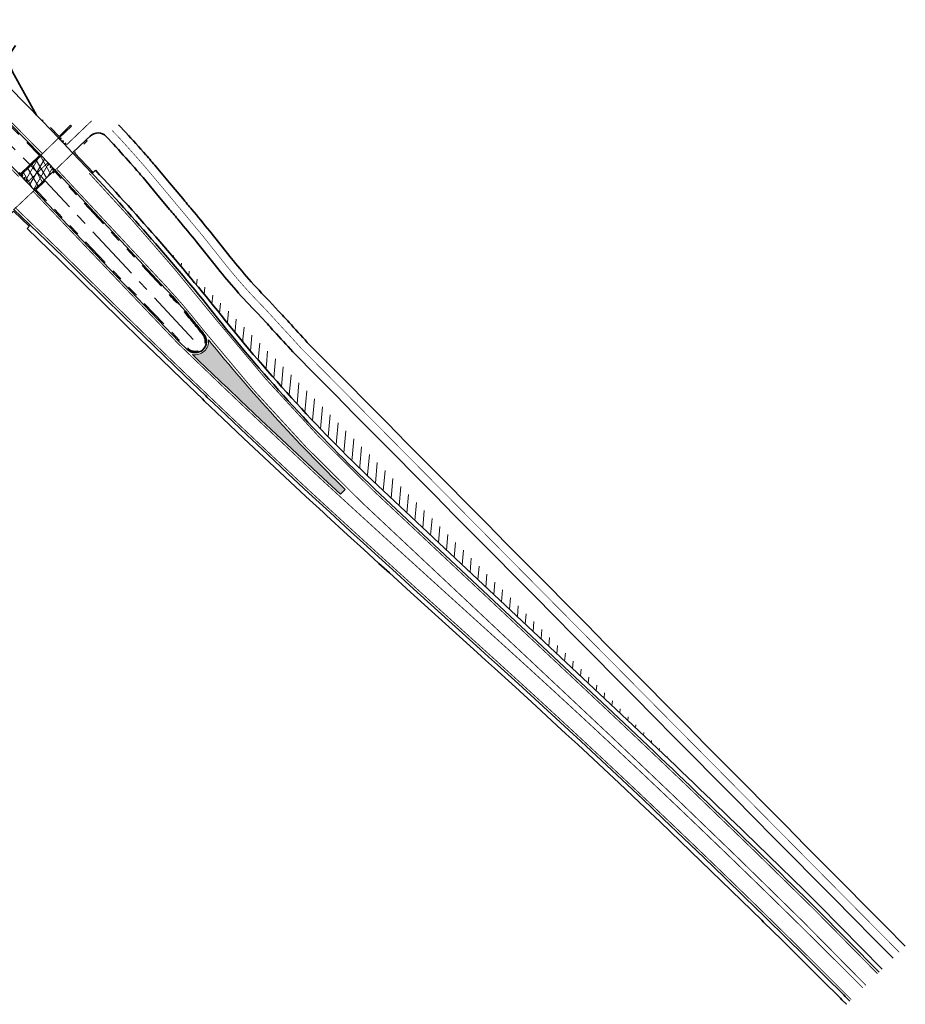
# Model space of a CAD drawing. Header units: metres. Extents: x 156019 to 158035, y 450584 to 451682.
# Tile 3 of 44: x 156203 to 156359, y 450874 to 451048. Entities that reach past the tile are written whole.
import ezdxf

# ---------------------------------------------------------------- set-up
doc = ezdxf.new("R2010")
doc.units = ezdxf.units.M
for name, pattern in [('AM-AS', [16, 10, -2, 2, -2]), ('VH-TROTTOIRBAND-SO', [15, 5, -2, 2, -2, 2, -2]), ('VW-13_STREEP', [4, 1, -3]), ('VW-30-270_STREEP', [3, 0.3, -2.7]), ('VW-30270_STREEP', [3, 0.3, -2.7]), ('VW-5050_STREEP', [1, 0.5, -0.5])]:
    doc.linetypes.add(name, pattern=pattern)
for name, color, linetype, lineweight in [('N-WE-AM-AS-G', 10, 'AM-AS', 18), ('N-WE-VH-KANTOPSLUITING_TROTTOIRBAND-G', 210, 'VH-TROTTOIRBAND-SO', 35), ('N-WE-VH-KANTVERHARDING_FIETSPAD-G', 40, 'Continuous', 35), ('N-WE-VH-KANTVERHARDING_HOOFDRIJBAAN-G', 210, 'Continuous', 35), ('N-WE-VH-KANTVERHARDING_INRIT-G', 210, 'Continuous', 35), ('N-WE-VH-VERHARDING_ASFALT-A-1000', 252, 'Continuous', 18), ('N-WE-VH-VERHARDING_ASFALT-A-500', 252, 'Continuous', 18), ('N-WE-VH-VERHARDING_ASFALT-G', 252, 'Continuous', 35), ('N-WE-VH-VERHARDING_GRASBETONSTEEN-G', 70, 'Continuous', 35), ('N-WE-VW-MARKERING_DWARS-S', 7, 'Continuous', 25), ('N-WE-VW-MARKERING_DWARS_OVERSTEEK_KANALISATIESTREEP50-G', 7, 'VW-5050_STREEP', 13), ('N-WE-VW-MARKERING_LANGS_STREEP_13_015-G', 7, 'VW-13_STREEP', 13), ('N-WE-VW-MARKERING_LANGS_STREEP_30270_010-G', 7, 'VW-30270_STREEP', 13), ('N-WE-VW-MARKERING_LANGS_STREEP_30270_015-G', 7, 'VW-30-270_STREEP', 13), ('N-WE-VW-MARKERING_LANGS_STREEP_DOORGETROKKEN_015-G', 7, 'Continuous', 13), ('N-WE-VW-MARKERING_PUNTSTUK-G', 7, 'Continuous', 35)]:
    doc.layers.add(name, color=color, linetype=linetype, lineweight=lineweight)
doc.layers.add('X-XX-AL-HULPLIJN-G', color=7, linetype='Continuous', lineweight=18, plot=False)

# ---------------------------------------------------------------- blocks, each defined once
blk = doc.blocks.new('N-SVW-MARKERING_DWARS_DRIEHOEK_30 30')
at = {"flags": 128}
blk.add_lwpolyline([(0.15, -0.15), (0.3, 0.15), (0, 0.15)], close=True, dxfattribs=at)
blk.add_solid([(0, 0.15), (0.3, 0.15), (0.15, -0.15), (0.3, 0.15)])

msp = doc.modelspace()

# ---------------------------------------------------------------- hatches: boundary and pattern name
at = {"layer": 'N-WE-VH-VERHARDING_ASFALT-A-1000'}
h = msp.add_hatch(dxfattribs=at)
h.set_pattern_fill('AVH-ASFALT', color=256, pattern_type=2)
h.set_pattern_definition([(60, (500, 0), (-0.8660254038, 0.5), []), (120, (500, 0), (-0.8660254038, -0.5), [])])
h.paths.add_polyline_path([(156206.963, 451024.015), (156209.35, 451021.454), (156205.719, 451017.972), (156203.304, 451020.504)])
at = {"layer": 'N-WE-VH-VERHARDING_ASFALT-A-500'}
h = msp.add_hatch(dxfattribs=at)
h.set_pattern_fill('AVH-ASFALT_B', color=256, angle=40, pattern_type=2)
h.set_pattern_definition([(85, (0, 0), (-1.494292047, 0.130733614), [])])
edge = h.paths.add_edge_path()
edge.add_arc((155909.176, 450732.792), 421.621, 38.59688, 40.93725)
edge.add_line((156227.68, 451009.051), (156238.645, 450997.895))
edge.add_line((156238.645, 450997.895), (156267.159, 450968.878))
edge.add_line((156267.159, 450968.878), (156284.402, 450951.331))
edge.add_line((156284.402, 450951.331), (156298.739, 450936.868))
edge.add_line((156298.739, 450936.868), (156313.325, 450922.09))
edge.add_line((156313.325, 450922.09), (156320.825, 450914.456))
edge.add_arc((154807.124, 449332.982), 2189.143, 46.254361, 46.633402)
edge.add_line((156310.33, 450924.435), (156266.334, 450965.742))
edge.add_arc((156470.906, 451181.49), 297.317, 218.64592, 226.52315, ccw=False)
at = {"layer": 'N-WE-VW-MARKERING_PUNTSTUK-G'}
h = msp.add_hatch(color=256, dxfattribs=at)
h.dxf.hatch_style = 1
edge = h.paths.add_edge_path()
edge.add_arc((156470.926, 451181.509), 301.794, 219.02752, 225.81893)
edge.add_line((156260.597, 450965.08), (156259.778, 450964.237))
edge.add_line((156259.778, 450964.237), (156256.652, 450967.107))
edge.add_line((156256.652, 450967.107), (156253.007, 450970.514))
edge.add_line((156253.007, 450970.514), (156249.36, 450973.937))
edge.add_line((156249.36, 450973.937), (156245.721, 450977.368))
edge.add_line((156245.721, 450977.368), (156242.089, 450980.81))
edge.add_line((156242.089, 450980.81), (156239.862, 450982.93))
edge.add_line((156239.862, 450982.93), (156238.789, 450983.954))
edge.add_line((156238.789, 450983.954), (156238.47, 450984.259))
edge.add_line((156238.47, 450984.259), (156234.857, 450987.722))
edge.add_line((156234.857, 450987.722), (156233.653, 450988.883))
edge.add_arc((156234.119, 450991.212), 2.375, 258.68309, 366.26923)

# ---------------------------------------------------------------- linework, layer by layer
at = {"layer": 'N-WE-AM-AS-G', "flags": 128}
for points in [[(156192.413, 451034.899), (156205.133, 451022.26)], [(156205.133, 451022.26), (156234.119, 450991.212)]]:
    msp.add_lwpolyline(points, dxfattribs=at)
at = {"layer": 'N-WE-VH-KANTOPSLUITING_TROTTOIRBAND-G', "flags": 128}
for points in [[(156206.679, 451024.019), (156203.308, 451020.786, -0.0008859), (156197.83, 451026.378, -0.104555), (156195.299, 451030.371, -0.6444078), (156197.14, 451032.2, -0.1076576), (156201.217, 451029.548)], [(156233.348, 450995.046, -0.0016399), (156235.062, 450992.913, 0.000609), (156235.522, 450992.339, -0.9385614), (156232.869, 450989.916), (156231.397, 450991.335), (156206.001, 451017.965), (156209.342, 451021.169), (156228.779, 451000.307, -0.0174615)]]:
    msp.add_lwpolyline(points, format="xyb", close=True, dxfattribs=at)
for points in [[(156207.311, 451030.276), (156207.131, 451030.102)], [(156212.139, 451029.361), (156210.099, 451027.39), (156207.311, 451030.276)], [(156216.141, 451021.02), (156212.851, 451024.476), (156215.059, 451026.585)], [(156204.841, 451011.526), (156202.086, 451014.194), (156199.892, 451012.092), (156199.719, 451012.273)]]:
    msp.add_lwpolyline(points, dxfattribs=at)
at = {"layer": 'N-WE-VH-KANTVERHARDING_FIETSPAD-G'}
for points in [[(156253.903, 450991.029, 0.0047251), (156250.689, 450994.547, -0.0023406), (156248.85, 450996.562), (156247.26, 450998.274, -0.0142652), (156243.584, 451002.205, -0.012973), (156240.484, 451005.906), (156236.704, 451010.669, 0.0004472), (156233.548, 451014.467, 0.0008093), (156231.919, 451016.418), (156229.616, 451019.168), (156227.225, 451022.023, 0.0065888), (156225.414, 451024.129, 0.0033078), (156221.904, 451028.055), (156220.579, 451029.439)], [(156218.412, 451027.364, 0.4131596), (156215.589, 451027.431), (156214.888, 451026.765)], [(156251.771, 450988.918, 0.0041165), (156248.487, 450992.509, -0.0023295), (156246.638, 450994.535), (156245.094, 450996.198, -0.0141401), (156241.335, 451000.219, -0.012973), (156238.135, 451004.04), (156234.374, 451008.779, 0.0004443), (156231.242, 451012.548, 0.0008093), (156229.619, 451014.492), (156227.316, 451017.242), (156224.925, 451020.096, 0.0065888), (156223.165, 451022.143, 0.0032819), (156219.708, 451026.01), (156218.412, 451027.364)]]:
    msp.add_lwpolyline(points, format="xyb", dxfattribs=at)
for points in [[(156253.903, 450991.029), (156257.42, 450987.476), (156260.938, 450983.922), (156264.456, 450980.369), (156267.973, 450976.816), (156271.491, 450973.263), (156275.009, 450969.709), (156278.527, 450966.156), (156282.044, 450962.603), (156285.562, 450959.049), (156289.08, 450955.496), (156292.597, 450951.943), (156296.115, 450948.39), (156299.633, 450944.836), (156303.15, 450941.283), (156306.668, 450937.73), (156310.186, 450934.176), (156313.704, 450930.623), (156317.221, 450927.07), (156320.739, 450923.517), (156324.257, 450919.963), (156327.774, 450916.41), (156331.292, 450912.857), (156334.81, 450909.304), (156338.327, 450905.75), (156341.845, 450902.197), (156345.363, 450898.644), (156348.88, 450895.09), (156352.398, 450891.537), (156355.916, 450887.984), (156359.431, 450884.433)], [(156251.771, 450988.918), (156255.288, 450985.365), (156258.806, 450981.812), (156262.324, 450978.259), (156265.841, 450974.705), (156269.359, 450971.152), (156272.877, 450967.599), (156276.395, 450964.045), (156279.912, 450960.492), (156283.43, 450956.939), (156286.948, 450953.386), (156290.465, 450949.832), (156293.983, 450946.279), (156297.501, 450942.726), (156301.018, 450939.172), (156304.536, 450935.619), (156308.054, 450932.066), (156311.572, 450928.513), (156315.089, 450924.959), (156318.607, 450921.406), (156322.125, 450917.853), (156325.642, 450914.299), (156329.16, 450910.746), (156332.678, 450907.193), (156336.195, 450903.64), (156339.713, 450900.086), (156343.231, 450896.533), (156346.748, 450892.98), (156350.266, 450889.426), (156353.784, 450885.873), (156357.296, 450882.326)]]:
    msp.add_lwpolyline(points, dxfattribs=at)
at = {"layer": 'N-WE-VH-KANTVERHARDING_HOOFDRIJBAAN-G', "flags": 128}
for points in [[(156207.131, 451030.102), (156189.587, 451047.977)], [(156212.313, 451029.181), (156210.064, 451027.039), (156207.131, 451030.102)], [(156212.313, 451029.181), (156212.139, 451029.361)], [(156215.959, 451020.848), (156212.493, 451024.489), (156214.888, 451026.765)], [(156215.059, 451026.585), (156214.888, 451026.765)]]:
    msp.add_lwpolyline(points, dxfattribs=at)
msp.add_lwpolyline([(156206.963, 451024.015), (156203.303, 451020.504, -0.0009083), (156197.687, 451026.239, -0.104555), (156195.112, 451030.301, -0.6444078), (156197.211, 451032.387, -0.1076576), (156201.359, 451029.688)], format="xyb", close=True, dxfattribs=at)
for points in [[(156233.504, 450995.171, -0.0016399), (156235.218, 450993.038, 0.000609), (156235.678, 450992.465, -0.9385614), (156232.731, 450989.772), (156231.256, 450991.194), (156205.719, 451017.972), (156209.35, 451021.454), (156228.925, 451000.443, -0.0174662), (156233.505, 450995.17)], [(156215.687, 451021.133, -0.0203079), (156238.071, 450995.315, 0.0343861), (156265.785, 450965.16), (156309.782, 450923.853, -0.0053827), (156343.683, 450891.133)]]:
    msp.add_lwpolyline(points, format="xyb", dxfattribs=at)
at = {"layer": 'N-WE-VH-KANTVERHARDING_HOOFDRIJBAAN-G'}
for points in [[(156202.094, 451014.547), (156210.828, 451006.126), (156214.385, 451002.594), (156217.953, 450999.072), (156221.531, 450995.561), (156225.12, 450992.06), (156228.718, 450988.57), (156232.327, 450985.091), (156235.947, 450981.622), (156236.267, 450981.315), (156237.344, 450980.288), (156239.576, 450978.163), (156243.214, 450974.716), (156246.859, 450971.278), (156250.512, 450967.85), (156254.172, 450964.43), (156257.233, 450961.618)], [(156257.233, 450961.618), (156257.86, 450961.042), (156261.553, 450957.661), (156264.402, 450955.061), (156265.251, 450954.287), (156267.093, 450952.609), (156268.952, 450950.917), (156272.655, 450947.552), (156276.36, 450944.19), (156280.067, 450940.831), (156283.774, 450937.474), (156285.899, 450935.55), (156287.476, 450934.121), (156291.164, 450930.763), (156294.843, 450927.395), (156298.512, 450924.015), (156300.098, 450922.548), (156302.171, 450920.625), (156305.82, 450917.224), (156309.459, 450913.812), (156313.088, 450910.39), (156316.707, 450906.956), (156320.316, 450903.512), (156323.915, 450900.058), (156327.504, 450896.592), (156331.083, 450893.116), (156334.651, 450889.63), (156334.994, 450889.294), (156338.21, 450886.133), (156341.758, 450882.625), (156342.339, 450882.049), (156345.296, 450879.107), (156348.562, 450875.841), (156348.824, 450875.578), (156349.633, 450874.767), (156349.637, 450874.763)], [(156343.682, 450891.135), (156354.799, 450879.86)]]:
    msp.add_lwpolyline(points, dxfattribs=at)
at = {"layer": 'N-WE-VH-KANTVERHARDING_INRIT-G', "flags": 128}
msp.add_lwpolyline([(156206.111, 451031.141), (156201.889, 451038.785, -0.3205773), (156202.426, 451043.405, -0.3205773)], format="xyb", dxfattribs=at)
at = {"layer": 'N-WE-VH-VERHARDING_ASFALT-G'}
for points in [[(156210.064, 451027.039), (156212.493, 451024.489)], [(156206.963, 451024.015), (156209.35, 451021.454)], [(156205.719, 451017.972), (156203.296, 451020.497)]]:
    msp.add_lwpolyline(points, dxfattribs=at)
at = {"layer": 'N-WE-VH-VERHARDING_GRASBETONSTEEN-G', "flags": 128}
for points in [[(156216.54, 451021.395), (156215.956, 451020.847)], [(156204.484, 451011.132), (156205.021, 451011.725)], [(156204.484, 451011.132), (156210.268, 451005.555), (156213.822, 451002.026), (156217.392, 450998.502), (156220.972, 450994.989), (156224.562, 450991.487), (156228.162, 450987.995), (156231.773, 450984.514), (156235.394, 450981.044), (156235.715, 450980.737), (156236.792, 450979.709), (156239.025, 450977.583), (156242.664, 450974.135), (156246.311, 450970.696), (156249.965, 450967.266), (156253.628, 450963.843), (156256.692, 450961.029)], [(156256.692, 450961.029), (156257.32, 450960.453), (156261.014, 450957.071), (156263.863, 450954.47), (156264.712, 450953.696), (156266.554, 450952.017), (156268.413, 450950.325), (156272.117, 450946.96), (156275.823, 450943.598), (156279.53, 450940.238), (156283.237, 450936.881), (156285.362, 450934.957), (156286.938, 450933.529), (156290.625, 450930.172), (156294.302, 450926.805), (156297.969, 450923.427), (156299.555, 450921.961), (156301.626, 450920.039), (156305.273, 450916.64), (156308.911, 450913.229), (156312.538, 450909.808), (156316.156, 450906.377), (156319.763, 450902.934), (156323.36, 450899.481), (156326.947, 450896.018), (156330.525, 450892.543), (156334.092, 450889.058), (156334.433, 450888.723), (156337.648, 450885.563), (156341.195, 450882.057), (156341.775, 450881.481), (156344.731, 450878.541), (156347.996, 450875.276), (156348.258, 450875.013), (156349.066, 450874.202), (156349.071, 450874.198)], [(156344.251, 450891.697), (156355.369, 450880.422)]]:
    msp.add_lwpolyline(points, dxfattribs=at)
msp.add_lwpolyline([(156216.54, 451021.395, -0.0200745), (156238.696, 450995.814, 0.0343844), (156266.334, 450965.742), (156310.33, 450924.435, -0.0053829), (156344.245, 450891.703)], format="xyb", dxfattribs=at)
at = {"layer": 'N-WE-VW-MARKERING_DWARS_OVERSTEEK_KANALISATIESTREEP50-G', "const_width": 0.15, "flags": 128}
for points in [[(156206.912, 451024.069), (156210.012, 451027.093)], [(156209.476, 451021.472), (156212.545, 451024.435)], [(156202.15, 451014.488), (156205.823, 451017.944)]]:
    msp.add_lwpolyline(points, dxfattribs=at)
at = {"layer": 'N-WE-VW-MARKERING_LANGS_STREEP_13_015-G', "flags": 128}
msp.add_lwpolyline([(156215.414, 451020.877, 0.15, 0.15, -0.0203079), (156237.777, 450995.081, 0.15, 0.15, 0.0343868), (156265.528, 450964.887, 0.15, 0.15, 0), (156309.525, 450923.58, 0.15, 0.15, -0.0053827), (156343.42, 450890.866, 0.15, 0.15, 0), (156354.532, 450879.597, 0, 0, 0)], format="xyseb", dxfattribs=at)
at = {"layer": 'N-WE-VW-MARKERING_LANGS_STREEP_13_015-G', "const_width": 0.15, "flags": 128}
for points in [[(156202.322, 451014.865), (156211.09, 451006.394), (156214.649, 451002.861), (156218.216, 450999.34), (156221.793, 450995.829), (156225.381, 450992.329), (156228.979, 450988.84), (156232.587, 450985.361), (156236.206, 450981.892), (156236.526, 450981.586), (156237.602, 450980.559), (156239.834, 450978.435), (156243.471, 450974.989), (156247.116, 450971.552), (156250.769, 450968.124), (156254.427, 450964.705), (156257.487, 450961.894)], [(156257.487, 450961.894), (156258.114, 450961.319), (156261.806, 450957.938), (156264.655, 450955.338), (156265.504, 450954.564), (156267.345, 450952.886), (156269.204, 450951.194), (156272.907, 450947.829), (156276.612, 450944.468), (156280.319, 450941.109), (156284.025, 450937.752), (156286.15, 450935.828), (156287.728, 450934.398), (156291.417, 450931.04), (156295.097, 450927.671), (156298.766, 450924.291), (156300.353, 450922.823), (156302.426, 450920.9), (156306.076, 450917.498), (156309.716, 450914.085), (156313.346, 450910.662), (156316.965, 450907.228), (156320.575, 450903.783), (156324.175, 450900.328), (156327.765, 450896.862), (156331.344, 450893.385), (156334.914, 450889.898), (156335.256, 450889.562), (156338.473, 450886.4), (156342.022, 450882.892), (156342.604, 450882.315), (156345.561, 450879.373), (156348.827, 450876.106), (156349.09, 450875.843), (156349.898, 450875.032), (156349.903, 450875.028)]]:
    msp.add_lwpolyline(points, dxfattribs=at)
at = {"layer": 'N-WE-VW-MARKERING_LANGS_STREEP_30270_010-G', "flags": 128}
msp.add_lwpolyline([(156358.363, 450883.379, 0.1, 0.1, 0), (156354.85, 450886.929, 0.1, 0.1, 0), (156351.332, 450890.482, 0.1, 0.1, 0), (156347.814, 450894.035, 0.1, 0.1, 0), (156344.297, 450897.588, 0.1, 0.1, 0), (156340.779, 450901.142, 0.1, 0.1, 0), (156337.261, 450904.695, 0.1, 0.1, 0), (156333.744, 450908.248, 0.1, 0.1, 0), (156330.226, 450911.801, 0.1, 0.1, 0), (156326.708, 450915.355, 0.1, 0.1, 0), (156323.191, 450918.908, 0.1, 0.1, 0), (156319.673, 450922.461, 0.1, 0.1, 0), (156316.155, 450926.015, 0.1, 0.1, 0), (156312.638, 450929.568, 0.1, 0.1, 0), (156309.12, 450933.121, 0.1, 0.1, 0), (156305.602, 450936.674, 0.1, 0.1, 0), (156302.084, 450940.228, 0.1, 0.1, 0), (156298.567, 450943.781, 0.1, 0.1, 0), (156295.049, 450947.334, 0.1, 0.1, 0), (156291.531, 450950.888, 0.1, 0.1, 0), (156288.014, 450954.441, 0.1, 0.1, 0), (156284.496, 450957.994, 0.1, 0.1, 0), (156280.978, 450961.547, 0.1, 0.1, 0), (156277.461, 450965.101, 0.1, 0.1, 0), (156273.943, 450968.654, 0.1, 0.1, 0), (156270.425, 450972.207, 0.1, 0.1, 0), (156266.907, 450975.761, 0.1, 0.1, 0), (156263.39, 450979.314, 0.1, 0.1, 0), (156259.872, 450982.867, 0.1, 0.1, 0), (156256.354, 450986.42, 0.1, 0.1, 0), (156252.837, 450989.974, 0.1, 0.1, 0.0044249), (156249.588, 450993.527, 0.1, 0.1, -0.0023355), (156247.744, 450995.548, 0.1, 0.1, 0), (156246.177, 450997.236, 0.1, 0.1, -0.0142019), (156242.459, 451001.212, 0.1, 0.1, -0.012973), (156239.31, 451004.973, 0.1, 0.1, 0), (156235.539, 451009.724, 0.1, 0.1, 0.0004458), (156232.395, 451013.508, 0.1, 0.1, 0.0008093), (156230.769, 451015.455, 0.1, 0.1, 0), (156228.466, 451018.205, 0.1, 0.1, 0), (156226.075, 451021.059, 0.1, 0.1, 0.0065888), (156224.289, 451023.136, 0.1, 0.1, 0.0032949), (156220.806, 451027.032, 0.1, 0.1, 0), (156219.495, 451028.402, 0, 0, 0)], format="xyseb", dxfattribs=at)
at = {"layer": 'N-WE-VW-MARKERING_LANGS_STREEP_30270_015-G', "const_width": 0.15, "flags": 128}
msp.add_lwpolyline([(156213.533, 451027.906), (156215.842, 451030.114)], dxfattribs=at)
at = {"layer": 'N-WE-VW-MARKERING_LANGS_STREEP_DOORGETROKKEN_015-G', "const_width": 0.15, "flags": 128}
for points in [[(156202.984, 451020.298, -0.0012454), (156197.418, 451025.977, -0.104555), (156194.761, 451030.17, -0.6444078), (156197.344, 451032.738, -0.1076576), (156201.626, 451029.952), (156207.179, 451024.33)], [(156209.762, 451021.539), (156229.2, 451000.699, -0.0174662), (156233.796, 450995.406, -0.0174662)], [(156233.795, 450995.407, -0.0016399), (156235.511, 450993.272, 0.000609), (156235.511, 450993.272, 0.000609)], [(156235.511, 450993.272, 0.0343928), (156263.537, 450962.778), (156307.536, 450921.469, -0.0053822), (156341.384, 450888.801)]]:
    msp.add_lwpolyline(points, format="xyb", dxfattribs=at)
for points in [[(156211.335, 451025.803), (156213.533, 451027.906)], [(156204.511, 451019.277), (156208.142, 451022.75)], [(156205.511, 451017.699), (156230.99, 450990.929), (156232.47, 450989.502)], [(156232.47, 450989.502), (156234.597, 450987.452)], [(156234.597, 450987.452), (156238.211, 450983.988), (156238.53, 450983.683), (156239.603, 450982.659), (156241.831, 450980.538), (156245.463, 450977.096), (156249.103, 450973.664), (156252.751, 450970.24), (156256.398, 450966.832), (156259.449, 450964.03)], [(156259.449, 450964.03), (156260.073, 450963.456), (156263.763, 450960.079), (156266.61, 450957.479), (156267.457, 450956.707), (156269.298, 450955.03), (156271.156, 450953.339), (156274.857, 450949.976), (156278.561, 450946.616), (156282.266, 450943.258), (156285.972, 450939.902), (156288.097, 450937.978), (156289.678, 450936.545), (156293.372, 450933.182), (156297.058, 450929.807), (156300.733, 450926.422), (156302.324, 450924.95), (156304.401, 450923.023), (156308.056, 450919.616), (156311.702, 450916.198), (156315.338, 450912.769), (156318.964, 450909.329), (156322.581, 450905.878), (156326.186, 450902.417), (156329.782, 450898.945), (156333.368, 450895.462), (156336.942, 450891.97), (156337.288, 450891.631), (156340.509, 450888.465), (156344.062, 450884.952), (156344.647, 450884.372), (156347.609, 450881.426), (156350.879, 450878.155), (156351.143, 450877.891), (156351.952, 450877.08), (156351.956, 450877.075)], [(156341.35, 450888.835), (156352.467, 450877.561)]]:
    msp.add_lwpolyline(points, dxfattribs=at)
at = {"layer": 'X-XX-AL-HULPLIJN-G', "flags": 128}
msp.add_lwpolyline([(156236.479, 450991.471, 0.0296418), (156260.597, 450965.08), (156259.778, 450964.237), (156256.652, 450967.107), (156253.007, 450970.514), (156249.36, 450973.937), (156245.721, 450977.368), (156242.089, 450980.81), (156239.862, 450982.93), (156238.789, 450983.954), (156238.47, 450984.259), (156234.857, 450987.722), (156233.653, 450988.883, 0.507253)], format="xyb", close=True, dxfattribs=at)

# ---------------------------------------------------------------- block references
at = {"layer": 'N-WE-VW-MARKERING_DWARS-S'}
for p, rotation in [((156210.467, 451026.837), 134.5743211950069), ((156210.888, 451026.41), 134.5898808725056), ((156211.309, 451025.982), 134.6054405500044), ((156208.133, 451022.54), 313.0122904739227), ((156208.542, 451022.101), 312.996730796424), ((156208.951, 451021.662), 312.9811711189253), ((156203.683, 451020.353), 134.5743211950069), ((156204.104, 451019.925), 134.5898808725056), ((156204.525, 451019.498), 134.6054405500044)]:
    msp.add_blockref('N-SVW-MARKERING_DWARS_DRIEHOEK_30 30', p, dxfattribs=dict(at, rotation=rotation))

doc.saveas('drawing.dxf')
